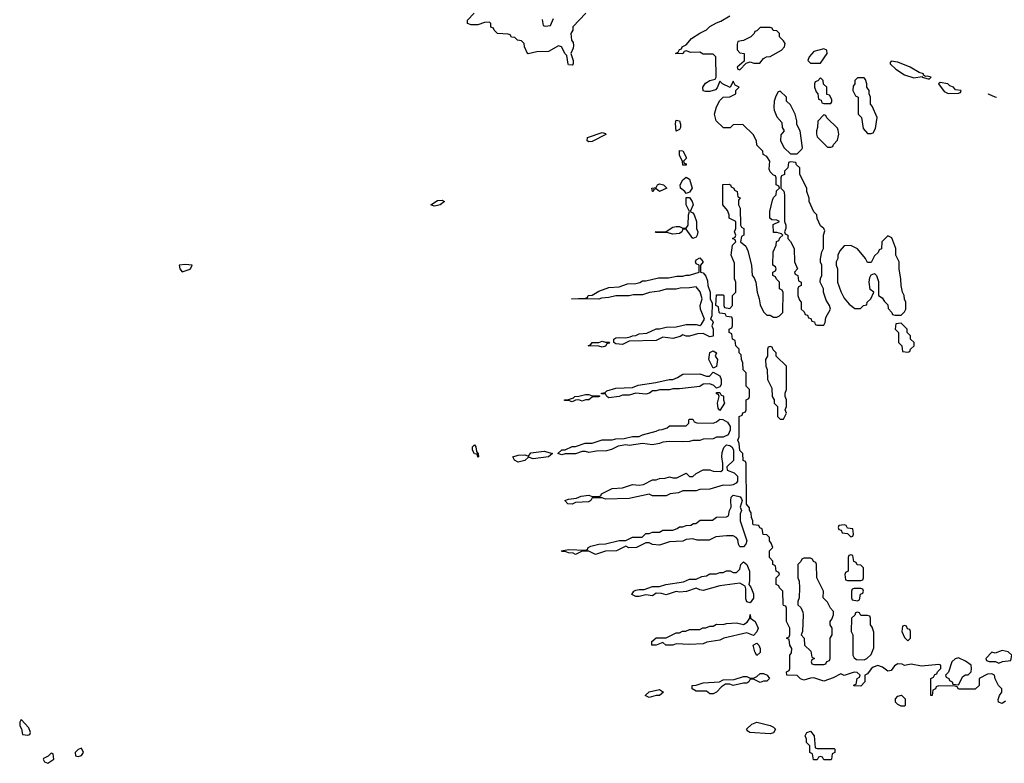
# Model space of a CAD drawing. Header units: inches. Extents: x 2722057 to 2913084, y 892730 to 1030005.
# Tile 147 of 231: x 2831722 to 2837583, y 971446 to 975872. Entities that reach past the tile are written whole.
import ezdxf

# ---------------------------------------------------------------- set-up
doc = ezdxf.new("R2010")
doc.units = ezdxf.units.IN
doc.header["$MEASUREMENT"] = 0
doc.layers.add('C8937', color=7, linetype='Continuous')

msp = doc.modelspace()

# ---------------------------------------------------------------- linework, layer by layer
at = {"layer": 'C8937', "color": 2}
for points, elevation in [([(2835092, 975910), (2835014, 975830), (2835014, 975810), (2835002, 975790), (2835006, 975750), (2835016, 975736), (2835018.8, 975718.8), (2835016.8, 975703.2), (2835002, 975670), (2835016, 975630), (2835016, 975610), (2835010, 975602), (2834990, 975604), (2834987.7, 975607.7), (2834979, 975659), (2834970, 975668), (2834948, 975710), (2834930, 975717.2), (2834870, 975682.7), (2834799.8, 975680.2), (2834749.1, 975669.1), (2834746, 975670), (2834728, 975710), (2834726, 975730), (2834710, 975746), (2834686, 975750), (2834670, 975766), (2834650, 975768), (2834642, 975782), (2834630, 975786), (2834566, 975790), (2834546, 975810), (2834542, 975822), (2834527.3, 975827.3), (2834526, 975850), (2834518, 975858), (2834490, 975855.3), (2834450, 975842), (2834410, 975842), (2834388.7, 975848.7), (2834388.4, 975868.4), (2834428, 975910)], 6), ([(2837590, 971815.3), (2837570, 971801.2), (2837549.3, 971809.3), (2837546, 971826), (2837554, 971850), (2837568.7, 971870), (2837568, 971890), (2837548, 971910), (2837528.4, 971948.4), (2837526, 971970), (2837510, 971978), (2837483.6, 971976.4), (2837434, 971950), (2837434, 971910), (2837410, 971888), (2837310, 971888), (2837302, 971902), (2837290, 971906), (2837192.7, 971907.3), (2837178, 971902), (2837174, 971890), (2837158, 971882), (2837154, 971850), (2837146, 971850), (2837146, 971950), (2837162, 971958), (2837170, 971974), (2837182, 971978), (2837186, 971990), (2837206, 972010), (2837206, 972030), (2837193.6, 972033.6), (2837090, 972024), (2837030, 972035.3), (2836990, 972028), (2836976.4, 972036.4), (2836950, 972038), (2836930, 972026), (2836910, 971998), (2836890, 971995.3), (2836858, 972018), (2836830, 972028.7), (2836802, 972018), (2836790, 972008), (2836770, 971978), (2836754, 971970), (2836754, 971930), (2836730, 971906), (2836688, 971908), (2836690, 971914), (2836702, 971918), (2836708.4, 971951.6), (2836722, 971958), (2836726, 971970), (2836707.3, 971987.3), (2836690, 971988), (2836630, 971968.7), (2836610, 971978), (2836565.4, 971954.6), (2836510, 971935.3), (2836450, 971954), (2836430, 971953.2), (2836390, 971941.2), (2836369.3, 971949.3), (2836350, 971968.7), (2836288, 971970), (2836286, 971990), (2836302, 971998), (2836306, 972010), (2836306, 972090), (2836316.4, 972103.6), (2836318, 972130), (2836306, 972150), (2836302, 972182), (2836286, 972190), (2836302, 972198), (2836306, 972210), (2836306, 972250), (2836286, 972290), (2836286, 972370), (2836282, 972382), (2836270, 972386), (2836267.3, 972392.7), (2836266, 972470), (2836246, 972490), (2836242, 972502), (2836226, 972510), (2836226, 972550), (2836246, 972570), (2836242, 972582), (2836226, 972590), (2836222, 972622), (2836206, 972630), (2836206, 972650), (2836186, 972670), (2836186, 972710), (2836206, 972730), (2836196.4, 972756.4), (2836186, 972770), (2836186, 972790), (2836170, 972806), (2836147.3, 972807.3), (2836142, 972842), (2836127.3, 972847.3), (2836122, 972862), (2836090, 972866), (2836086, 972870), (2836086, 972890), (2836078, 972910), (2836076.4, 972936.4), (2836067.3, 972952.7), (2836067.3, 972967.3), (2836048.4, 972988.4), (2836046, 973230), (2836042, 973242), (2836028.4, 973248.4), (2836026, 973290), (2836008.4, 973308.4), (2836006, 973350), (2835998, 973370), (2836006, 973390), (2836006, 973510), (2836022, 973518), (2836027.3, 973532.7), (2836042, 973538), (2836046, 973550), (2836046, 973610), (2836062, 973618), (2836066, 973630), (2836066, 973670), (2836046, 973690), (2836046, 973770), (2836028.4, 973788.4), (2836026, 973830), (2836018, 973850), (2836016.4, 973876.4), (2836006, 973890), (2836006, 973910), (2835986, 973930), (2835982, 973962), (2835966, 973970), (2835962, 974002), (2835946, 974010), (2835946, 974030), (2835962, 974038), (2835966, 974050), (2835966, 974090), (2835962, 974102), (2835930, 974106), (2835922, 974122), (2835890, 974126), (2835886, 974130), (2835882, 974162), (2835866, 974170), (2835870, 974234), (2835910, 974234), (2835914, 974230), (2835914, 974170), (2835918, 974158), (2835950, 974154), (2835966, 974170), (2835966, 974230), (2835986, 974250), (2835986, 974310), (2835978, 974330), (2835976.4, 974423.6), (2835958, 974470), (2835966, 974530), (2835986, 974550), (2835982, 974562), (2835966, 974570), (2835982, 974578), (2835986, 974590), (2835978, 974610), (2835986, 974630), (2835986, 974670), (2835946, 974690), (2835946, 974710), (2835936.4, 974736.4), (2835908, 974770), (2835908.4, 974891.6), (2835947.3, 974892.7), (2835954, 974890), (2835958, 974878), (2835974, 974870), (2835978, 974858), (2835994, 974850), (2835998, 974818), (2836011.6, 974811.6), (2836002, 974798), (2836002, 974770), (2836012, 974750), (2836014, 974650), (2836018, 974638), (2836032, 974630), (2836032, 974590), (2836018, 974582), (2836014, 974550), (2836044.7, 974524.7), (2836056.9, 974496.9), (2836078, 974410), (2836082, 974350), (2836095.3, 974335.3), (2836104.7, 974310), (2836111.3, 974250), (2836124.7, 974210), (2836130, 974174), (2836150, 974134), (2836170, 974114), (2836190, 974114), (2836210, 974102), (2836230, 974102), (2836246, 974110), (2836266, 974130), (2836267.3, 974247.3), (2836262, 974262), (2836246, 974270), (2836246, 974310), (2836227.3, 974327.3), (2836222, 974342), (2836206, 974350), (2836206, 974370), (2836222, 974378), (2836226, 974390), (2836222, 974402), (2836206, 974410), (2836208, 974490), (2836226, 974530), (2836227.3, 974552.7), (2836242, 974558), (2836247.3, 974572.7), (2836266, 974590), (2836258, 974598), (2836230, 974606), (2836210, 974606), (2836207.3, 974652.7), (2836246, 974670), (2836230, 974678), (2836200.4, 974680.4), (2836188, 974690), (2836188, 974730), (2836203.1, 974796.9), (2836210, 974814), (2836226, 974830), (2836227.3, 974852.7), (2836246, 974870), (2836242, 974882), (2836226, 974890), (2836226, 974930), (2836222, 974942), (2836210, 974946), (2836190, 974966), (2836183.1, 974983.1), (2836188, 975030), (2836170, 975058), (2836148, 975070), (2836146, 975090), (2836110, 975126), (2836108, 975150), (2836088.4, 975188.4), (2836027.3, 975247.3), (2835970, 975246), (2835951.6, 975228.4), (2835911.6, 975228.4), (2835868, 975270), (2835858, 975310), (2835870, 975354), (2835890, 975392), (2835909, 975411), (2835950, 975412), (2835986, 975430), (2835986, 975450), (2836006, 975470), (2835982, 975482), (2835970, 975506), (2835952, 975468), (2835906, 975490), (2835890, 975506), (2835874, 975466), (2835864.5, 975455.5), (2835830, 975443.7), (2835803.7, 975443.7), (2835790, 975448.7), (2835789.2, 975470), (2835805.1, 975494.9), (2835830, 975511), (2835862, 975518), (2835868, 975530), (2835866, 975650), (2835850, 975666), (2835790, 975666), (2835770, 975678), (2835716.4, 975676.4), (2835690, 975686), (2835678, 975682), (2835670, 975668), (2835626, 975670), (2835642, 975678), (2835650, 975694), (2835662, 975698), (2835666, 975710), (2835690, 975722), (2835720.9, 975759.1), (2835770, 975792), (2835810, 975812), (2835830, 975832), (2835870, 975854), (2835896.4, 975863.6), (2835950, 975894)], 6), ([(2834832.7, 975872.7), (2834838, 975838), (2834850, 975834), (2834882, 975838), (2834900.4, 975879.6)], 6), ([(2837537.3, 975409.8), (2837528.7, 975410), (2837490, 975429.5), (2837489.2, 975430.6)], 2)]:
    msp.add_lwpolyline(points, dxfattribs=dict(at, elevation=elevation))
for points, elevation in [([(2836190, 975826), (2836130, 975826), (2836110, 975806), (2836098, 975802), (2836094, 975790), (2836074, 975770), (2836030, 975748), (2835998, 975742), (2835992.7, 975727.3), (2835992.7, 975692.7), (2836010, 975674), (2836034, 975670), (2836034, 975626), (2835994, 975590), (2835998, 975578), (2836010, 975574), (2836046, 975614), (2836070, 975622), (2836092.7, 975612.7), (2836127.3, 975612.7), (2836150, 975642), (2836168.4, 975651.6), (2836190, 975652), (2836258, 975690), (2836275.3, 975710), (2836278, 975730), (2836270, 975746), (2836246, 975770), (2836246, 975790), (2836230, 975806), (2836207.3, 975807.3), (2836202, 975822)], 6), ([(2836510, 975698), (2836450, 975682), (2836422, 975650), (2836414, 975630), (2836430, 975614), (2836490, 975614), (2836528, 975670), (2836526, 975690)], 6), ([(2836910, 975626), (2836903.6, 975616.4), (2836904.7, 975610), (2836938, 975578), (2836990, 975544.7), (2837045.4, 975525.4), (2837094, 975534), (2837094, 975530), (2837130, 975521), (2837139, 975521), (2837148, 975530), (2837123.5, 975536.5), (2837114.6, 975534.6), (2837102, 975542), (2837102, 975550), (2837077, 975557), (2837024, 975590), (2836950, 975618.4)], 6), ([(2836490, 975526), (2836472.7, 975507.3), (2836458, 975502), (2836454, 975490), (2836454, 975470), (2836463.6, 975443.6), (2836474, 975430), (2836478, 975398), (2836492.7, 975392.7), (2836498, 975378), (2836510, 975374), (2836550, 975374), (2836556.4, 975383.6), (2836556.4, 975396.4), (2836542, 975422), (2836527.3, 975427.3), (2836526, 975470), (2836507.3, 975487.3), (2836506, 975510)], 6), ([(2836750, 975526), (2836710, 975526), (2836694, 975510), (2836694, 975490), (2836683.6, 975476.4), (2836682, 975450), (2836698, 975418), (2836714, 975410), (2836714, 975310), (2836734, 975290), (2836743.6, 975223.6), (2836770, 975194), (2836790, 975194), (2836802, 975198), (2836816.4, 975223.6), (2836826, 975290), (2836796.4, 975356.4), (2836786, 975370), (2836786, 975410), (2836778, 975430), (2836778, 975450), (2836766, 975470), (2836766, 975490), (2836756.4, 975516.4)], 6), ([(2837202, 975498), (2837192, 975490), (2837225.4, 975445.4), (2837250, 975432), (2837310, 975434), (2837322, 975438), (2837326, 975450), (2837293.6, 975453.6), (2837282, 975470), (2837259.3, 975479.3), (2837248, 975490)], 6), ([(2836250, 975446), (2836238, 975442), (2836223.6, 975416.4), (2836212.7, 975387.3), (2836212, 975350), (2836212.7, 975332.7), (2836230, 975294), (2836259.6, 975259.6), (2836262, 975230), (2836272, 975210), (2836252.7, 975187.3), (2836252, 975150), (2836272, 975110), (2836310, 975074), (2836350, 975074), (2836379, 975101), (2836382, 975110), (2836368, 975210), (2836348.4, 975248.4), (2836348, 975270), (2836338, 975310), (2836322, 975342), (2836310, 975366), (2836287.3, 975387.3), (2836286, 975410)], 6), ([(2836510, 975306), (2836472.7, 975267.3), (2836472, 975230), (2836464.7, 975210), (2836466, 975190), (2836470, 975174), (2836530, 975114), (2836550, 975114), (2836562, 975118), (2836566, 975130), (2836590, 975154), (2836598, 975190), (2836594.6, 975214.6), (2836590, 975226), (2836527.3, 975287.3), (2836522, 975302)], 6), ([(2835630, 975208), (2835625.4, 975254.6), (2835630, 975274), (2835650.4, 975270.4), (2835656, 975250), (2835656, 975230), (2835650, 975218)], 6), ([(2835110, 975145.1), (2835101.2, 975150), (2835102.7, 975170), (2835190, 975201), (2835210, 975194), (2835210.4, 975189.6), (2835130, 975147.3)], 6), ([(2835670, 975006), (2835668.7, 975028.7), (2835650, 975066), (2835650, 975094), (2835670, 975092), (2835690, 975054), (2835690, 975046), (2835674, 975030), (2835678, 975018), (2835690, 975014), (2835690, 975006)], 6), ([(2836310, 975026), (2836298, 975022), (2836294, 974990), (2836274, 974970), (2836274, 974950), (2836258, 974942), (2836254, 974930), (2836254, 974870), (2836271.6, 974851.6), (2836274, 974830), (2836274, 974670), (2836282, 974650), (2836282, 974630), (2836274, 974610), (2836278, 974598), (2836294, 974590), (2836294, 974570), (2836311.6, 974551.6), (2836332, 974510), (2836334, 974430), (2836352, 974390), (2836334, 974370), (2836338, 974358), (2836354, 974350), (2836358, 974318), (2836374, 974310), (2836374, 974290), (2836358, 974282), (2836354, 974270), (2836354, 974230), (2836363.6, 974203.6), (2836374, 974190), (2836374, 974150), (2836392.7, 974132.7), (2836398, 974118), (2836412.7, 974112.7), (2836418, 974098), (2836432.7, 974092.7), (2836438, 974078), (2836452.7, 974072.7), (2836458, 974058), (2836470, 974054), (2836510, 974054), (2836518, 974070), (2836520.4, 974099.6), (2836548, 974150), (2836542, 974170), (2836523.1, 974203.1), (2836508, 974250), (2836508, 974270), (2836488, 974310), (2836488.4, 974331.6), (2836498, 974350), (2836498, 974410), (2836488.4, 974428.4), (2836488.4, 974448.4), (2836498, 974490), (2836508, 974510), (2836508, 974590), (2836514.6, 974614.6), (2836508.4, 974628.4), (2836490, 974646), (2836468.9, 974688.9), (2836468, 974710), (2836449.1, 974729.1), (2836422, 974790), (2836422, 974810), (2836408, 974850), (2836408, 974870), (2836366, 974950), (2836366, 974990), (2836347.3, 975007.3), (2836342, 975022)], 6), ([(2835530, 974849.2), (2835510, 974866), (2835498, 974862), (2835494, 974850), (2835488.7, 974848.7), (2835486, 974870), (2835510, 974874), (2835518, 974890), (2835530, 974894.8), (2835554, 974890), (2835574, 974870)], 6), ([(2835690, 974838), (2835682, 974850), (2835655.3, 974870), (2835654, 974890), (2835670, 974918), (2835690, 974934), (2835710, 974922), (2835726, 974870), (2835710, 974846)], 6), ([(2834190, 974762.9), (2834168.7, 974770), (2834210, 974795.3), (2834237.5, 974797.5), (2834250.6, 974790.6), (2834224.7, 974770), (2834210, 974766.3)], 6), ([(2835730, 974568.7), (2835690, 974626), (2835670, 974626), (2835664.7, 974610), (2835650, 974599), (2835610, 974595.3), (2835574, 974606), (2835510, 974606), (2835506, 974610), (2835570, 974612), (2835610, 974638), (2835630, 974641), (2835650, 974641), (2835670, 974631.3), (2835690, 974632), (2835702, 974650), (2835702.7, 974710), (2835709, 974730), (2835689.3, 974769.3), (2835690, 974814), (2835710, 974814), (2835724.7, 974790), (2835730.8, 974769.2), (2835714, 974730), (2835730, 974722), (2835738, 974710), (2835750.6, 974670.6), (2835751, 974630), (2835758.8, 974610), (2835756, 974590), (2835750, 974578)], 6), ([(2836890, 974586), (2836854, 974550), (2836852.7, 974507.3), (2836838, 974502), (2836832.7, 974487.3), (2836810, 974466), (2836790, 974426), (2836770, 974426), (2836758, 974450), (2836710, 974508), (2836670, 974528), (2836630, 974526), (2836603.6, 974496.4), (2836592, 974470), (2836592, 974450), (2836582, 974430), (2836582, 974410), (2836591.3, 974390), (2836591.3, 974310), (2836610, 974254), (2836630, 974214), (2836659.6, 974179.6), (2836692.7, 974152.7), (2836727.3, 974152.7), (2836746, 974170), (2836766, 974174), (2836768, 974190), (2836788, 974210), (2836806, 974250), (2836785.2, 974265.2), (2836779.3, 974310), (2836782.7, 974337.3), (2836790, 974354), (2836810, 974362), (2836822, 974350), (2836834.4, 974314.4), (2836834, 974230), (2836856.9, 974216.9), (2836870, 974194), (2836890, 974174), (2836892.7, 974152.7), (2836914, 974130), (2836918, 974118), (2836932.7, 974112.7), (2836970, 974114), (2836990, 974134), (2836998, 974150), (2836998, 974190), (2836988.4, 974208.4), (2836988, 974230), (2836978, 974250), (2836968.7, 974290), (2836968.4, 974328.4), (2836958, 974390), (2836958, 974430), (2836938, 974470), (2836938, 974510), (2836914.6, 974574.6)], 6), ([(2835830, 973984), (2835790, 974004), (2835756.9, 974003.1), (2835710, 973989), (2835689.1, 973989.1), (2835670, 973995.3), (2835654, 973986), (2835610, 973974), (2835550, 973982), (2835510, 973962), (2835350, 973958), (2835330, 973949), (2835310, 973939), (2835270, 973942), (2835258, 973950), (2835258, 973970), (2835270, 973978), (2835290, 973981), (2835330, 973978), (2835356.4, 973983.6), (2835370, 973991.3), (2835390, 973992), (2835410, 974002), (2835454.6, 974005.4), (2835510, 974032), (2835530, 974032), (2835570, 974042), (2835630, 974044.7), (2835690, 974058), (2835750, 974058), (2835770, 974052), (2835780.4, 974059.6), (2835798, 974090), (2835774, 974150), (2835773.2, 974170), (2835784, 974210), (2835773.2, 974253.2), (2835750, 974282), (2835710, 974275.3), (2835654.6, 974274.6), (2835630, 974268.7), (2835571.1, 974268.9), (2835530, 974255.3), (2835471.6, 974248.4), (2835430, 974235.3), (2835374.6, 974234.6), (2835350, 974229), (2835270, 974229), (2835230, 974219), (2835184.7, 974215.3), (2835168.9, 974208.9), (2835006, 974210), (2835090, 974214), (2835102, 974218), (2835106, 974230), (2835130, 974232), (2835170, 974256), (2835230, 974278.8), (2835290, 974282), (2835340.2, 974299.8), (2835390, 974301), (2835412.9, 974307.1), (2835430, 974318), (2835450, 974318), (2835524.7, 974335.3), (2835584.7, 974335.3), (2835634.6, 974345.4), (2835670, 974344.7), (2835690, 974351.3), (2835710, 974351.3), (2835766, 974370), (2835766, 974410), (2835750, 974418), (2835746, 974430), (2835750, 974442), (2835770, 974454), (2835791.3, 974430), (2835774, 974410), (2835774, 974370), (2835790, 974364.7), (2835806.4, 974346.4), (2835817.3, 974317.3), (2835818.8, 974290), (2835832, 974250), (2835832, 974210), (2835844.7, 974184.7), (2835842, 974110), (2835834, 974090), (2835843.6, 974083.6), (2835851.3, 974070), (2835842, 974050), (2835851, 974031), (2835851, 973989)], 6), ([(2832710, 974414.3), (2832671.3, 974410), (2832676, 974390), (2832690, 974371.3), (2832730, 974384.7), (2832738, 974390), (2832748, 974410)], 10), ([(2836970, 974066), (2836938, 974062), (2836934, 974030), (2836954, 974010), (2836954, 973950), (2836974, 973930), (2836978, 973898), (2837010, 973894), (2837022, 973898), (2837026, 973910), (2837046, 973930), (2837046, 973950), (2837026, 973970), (2837026, 973990), (2837006, 974010), (2837006, 974030)], 6), ([(2835210, 973952), (2835232.7, 973952.7), (2835230, 973946), (2835218, 973942), (2835210, 973928.7), (2835190, 973922), (2835170, 973928.7), (2835106, 973930), (2835122, 973938), (2835130, 973951.3), (2835170, 973951.3), (2835190, 973958)], 6), ([(2835850, 973798), (2835825.2, 973850), (2835830, 973892), (2835850, 973902), (2835871, 973890), (2835862, 973870), (2835876, 973850), (2835870, 973808)], 6), ([(2836190, 973926), (2836178, 973922), (2836174, 973910), (2836174, 973870), (2836162, 973850), (2836164.7, 973810), (2836172, 973790), (2836174, 973730), (2836199.6, 973679.6), (2836202, 973630), (2836214, 973610), (2836214, 973590), (2836234, 973570), (2836234, 973510), (2836250, 973494), (2836270, 973494), (2836286, 973530), (2836278, 973550), (2836286, 973570), (2836286, 973610), (2836278, 973630), (2836278, 973650), (2836286, 973670), (2836286, 973810), (2836226, 973870), (2836226, 973890), (2836207.3, 973907.3), (2836202, 973922)], 6), ([(2835870, 973678), (2835855.1, 973695.1), (2835830, 973704), (2835790, 973702), (2835770, 973688.7), (2835650, 973675.3), (2835610, 973675.3), (2835590, 973669), (2835530, 973668.7), (2835510, 973662), (2835490, 973662), (2835470.7, 973649.3), (2835450, 973644), (2835390, 973648.7), (2835350, 973638), (2835310, 973638), (2835290, 973629), (2835230, 973622), (2835218, 973630), (2835210, 973646), (2835186, 973646), (2835186, 973650), (2835207.3, 973652.7), (2835218, 973662), (2835270, 973678), (2835370, 973682), (2835403.1, 973696.9), (2835508.4, 973711.6), (2835588.9, 973731.1), (2835610, 973731.3), (2835638, 973742), (2835670, 973762), (2835770, 973764.7), (2835810, 973751), (2835828.9, 973751.1), (2835850, 973774), (2835890, 973751.3), (2835898.8, 973730), (2835898.8, 973701.2), (2835890, 973686)], 6), ([(2835890, 973546), (2835880.4, 973560.4), (2835875.3, 973590), (2835886, 973630), (2835882, 973642), (2835870, 973646), (2835870, 973654), (2835890, 973654), (2835898, 973638), (2835910, 973634), (2835910.9, 973630.9), (2835911.3, 973610), (2835918, 973590)], 6), ([(2835130, 973634), (2835174, 973634), (2835174, 973630), (2835167.3, 973627.3), (2835130, 973626), (2835110, 973608.7), (2835090, 973608.7), (2835070, 973602), (2835050, 973608.7), (2835031.6, 973608.4), (2835010, 973598), (2834990, 973606), (2834966, 973606), (2834966, 973610), (2834988.7, 973611.3), (2835018, 973622), (2835026, 973630), (2835050, 973631.3), (2835090, 973642), (2835110, 973642)], 6), ([(2835670, 973359), (2835590, 973362), (2835550, 973358), (2835531.1, 973348.9), (2835490, 973341.2), (2835430, 973348.7), (2835350, 973338), (2835330, 973342), (2835285.4, 973334.6), (2835245.4, 973314.6), (2835214.4, 973305.6), (2835155.3, 973304.7), (2835110, 973295.3), (2835090, 973302), (2835070, 973302), (2835030, 973288), (2834970, 973288), (2834950, 973282), (2834926, 973290), (2834950, 973312), (2834970, 973312), (2835010, 973331.3), (2835030, 973331.3), (2835088.9, 973351.1), (2835130, 973351.3), (2835190, 973372), (2835250, 973372), (2835270, 973378), (2835320.4, 973379.6), (2835370, 973392), (2835410, 973392), (2835430, 973402), (2835510, 973422), (2835528.4, 973431.6), (2835547.3, 973432.7), (2835576.4, 973443.6), (2835590, 973454), (2835690, 973454), (2835706, 973470), (2835706, 973490), (2835710, 973494), (2835730, 973494), (2835738, 973478), (2835752.7, 973472.7), (2835850, 973471.3), (2835870, 973478), (2835890, 973494), (2835907.3, 973492.7), (2835936.3, 973476.3), (2835952, 973450), (2835951.6, 973428.4), (2835938.8, 973401.2), (2835910, 973388), (2835870, 973388), (2835850, 973378), (2835790, 973375.3), (2835770, 973368), (2835730, 973368), (2835710, 973362)], 6), ([(2834450, 973268.7), (2834446, 973286), (2834430, 973288), (2834418, 973310), (2834418, 973330), (2834430, 973342), (2834438, 973330), (2834442, 973302), (2834452, 973288), (2834454, 973270)], 6), ([(2834778, 973258), (2834750, 973268), (2834730, 973249), (2834690, 973239), (2834668, 973250), (2834658, 973270), (2834690, 973281), (2834730, 973282), (2834750, 973274), (2834765.2, 973294.8), (2834844.7, 973304.7), (2834894, 973290), (2834870, 973269.2)], 6), ([(2835950, 973099), (2835910, 973102), (2835830, 973078), (2835770, 973075.3), (2835750, 973068), (2835670, 973068), (2835643.6, 973056.4), (2835594, 973050), (2835570, 973038), (2835490, 973038), (2835470, 973048), (2835350, 973021.2), (2835210, 973018), (2835190, 973026), (2835130, 973026), (2835122, 973010), (2835110, 973002), (2835030, 972998), (2835010, 972988), (2834986, 972990), (2834968, 973010), (2834990, 973018), (2835036.4, 973023.6), (2835064.7, 973035.3), (2835110, 973042), (2835130, 973034), (2835170, 973034), (2835182, 973038), (2835186, 973050), (2835250, 973082), (2835310, 973084.7), (2835370, 973104.7), (2835410, 973102), (2835434.6, 973105.4), (2835490, 973134), (2835510, 973134), (2835530, 973142), (2835563.6, 973143.6), (2835590, 973152), (2835610, 973144.7), (2835634.6, 973145.4), (2835690, 973172), (2835710, 973154), (2835730, 973154), (2835748.4, 973171.6), (2835790, 973192), (2835830, 973192), (2835850, 973184.7), (2835896.4, 973183.6), (2835907.3, 973192.7), (2835908, 973230), (2835902, 973270), (2835904.7, 973295.3), (2835914.6, 973325.4), (2835930, 973342), (2835950, 973338), (2835962, 973330), (2835972, 973312), (2835970.8, 973249.2), (2835932, 973210), (2835934, 973190), (2835974.8, 973174.8), (2835994.8, 973154.8), (2835994.8, 973125.2), (2835986.8, 973113.2), (2835970, 973104)], 6), ([(2836010, 972735.3), (2836001.2, 972750), (2835998, 972778), (2835988, 972790), (2835970, 972799), (2835930, 972799), (2835866.4, 972793.6), (2835826, 972774), (2835754.6, 972774.6), (2835730, 972782), (2835690, 972778), (2835670, 972768.7), (2835590, 972764), (2835530, 972745.2), (2835490, 972749), (2835470, 972758), (2835450, 972758), (2835394, 972730), (2835349.2, 972729.2), (2835330, 972738), (2835274, 972710), (2835210, 972708.7), (2835150, 972689.2), (2835110, 972708), (2835070, 972708), (2835030, 972689), (2835016.4, 972696.4), (2834990, 972698), (2834970, 972706), (2834950, 972706), (2834948, 972710), (2834990, 972718), (2835090, 972714), (2835102, 972718), (2835106, 972730), (2835121.2, 972738.8), (2835170, 972751.3), (2835208.4, 972751.6), (2835290, 972772), (2835330, 972772), (2835370, 972792), (2835427.3, 972792.7), (2835450, 972814), (2835470, 972814), (2835490, 972822), (2835530, 972822), (2835550, 972834), (2835610, 972834), (2835636.4, 972843.6), (2835650, 972854), (2835670, 972854), (2835690, 972862), (2835716.4, 972863.6), (2835732.7, 972872.7), (2835747.3, 972872.7), (2835772.7, 972892.7), (2835847.3, 972892.7), (2835870, 972912), (2835930, 972914), (2835942, 972918), (2835948, 972950), (2835958, 972970), (2835955.3, 973010), (2835958, 973030), (2835963.1, 973036.9), (2835970, 973042), (2835996.9, 973036.9), (2836012, 973032), (2836019.6, 973019.6), (2836022, 973010), (2836012, 972970), (2836018, 972950), (2836012, 972930), (2836012, 972890), (2836051, 972770), (2836044.7, 972750), (2836030, 972735.3)], 6), ([(2836630, 972866), (2836598, 972862), (2836594, 972850), (2836598, 972838), (2836612.7, 972832.7), (2836618, 972818), (2836650, 972814), (2836670, 972794), (2836682, 972798), (2836686, 972810), (2836682, 972842), (2836650, 972846), (2836642, 972862)], 6), ([(2836430, 972666), (2836390, 972666), (2836378, 972662), (2836372.7, 972647.3), (2836354, 972630), (2836354, 972550), (2836362, 972530), (2836364.7, 972490), (2836362, 972430), (2836354, 972410), (2836354, 972390), (2836372.7, 972372.7), (2836384.7, 972344.7), (2836386, 972330), (2836382, 972230), (2836374, 972210), (2836391.6, 972191.6), (2836394, 972150), (2836432.7, 972112.7), (2836438, 972078), (2836454, 972070), (2836438, 972062), (2836434, 972050), (2836438, 972038), (2836450, 972034), (2836510, 972034), (2836522, 972038), (2836527.3, 972052.7), (2836542, 972058), (2836546, 972070), (2836546, 972190), (2836558, 972210), (2836558, 972250), (2836546, 972270), (2836546, 972290), (2836556.4, 972303.6), (2836566, 972330), (2836566, 972350), (2836548.4, 972368.4), (2836530, 972406), (2836506, 972430), (2836508, 972470), (2836468, 972550), (2836466, 972630), (2836462, 972642), (2836447.3, 972647.3), (2836442, 972662)], 6), ([(2836670, 972686), (2836658, 972682), (2836654, 972670), (2836654, 972590), (2836638, 972582), (2836634, 972570), (2836638, 972538), (2836650, 972534), (2836730, 972534), (2836742, 972538), (2836746, 972550), (2836746, 972610), (2836730, 972626), (2836707.3, 972627.3), (2836702, 972642), (2836687.3, 972647.3), (2836682, 972682)], 6), ([(2836070, 972402), (2836050, 972408), (2836044.5, 972424.5), (2836045.2, 972485.2), (2836040.4, 972500.4), (2836010, 972519), (2835890, 972502), (2835790, 972475.3), (2835770, 972478), (2835750, 972488), (2835690.9, 972469.1), (2835650, 972465.2), (2835630, 972469), (2835570.7, 972449.3), (2835543.6, 972456.4), (2835510, 972458), (2835490, 972442), (2835450, 972448), (2835410, 972438), (2835390, 972438), (2835366, 972450), (2835378, 972470), (2835390, 972476), (2835410, 972481), (2835440.4, 972479.6), (2835490, 972498), (2835530, 972498), (2835568.9, 972511.1), (2835673.6, 972526.4), (2835710, 972542), (2835750, 972542), (2835783.1, 972556.9), (2835810, 972562), (2835830, 972574), (2835870, 972574), (2835890, 972582), (2835910, 972582), (2835930, 972592), (2835951.6, 972591.6), (2835970, 972582), (2835990, 972582), (2836010, 972602), (2836015.3, 972630), (2836030, 972644.7), (2836051.3, 972630), (2836066, 972590), (2836067.1, 972532.9), (2836062, 972510), (2836074, 972494), (2836090, 972454), (2836090, 972428)], 6), ([(2836730, 972486), (2836690, 972486), (2836678, 972482), (2836674, 972470), (2836674, 972430), (2836678, 972418), (2836710, 972414), (2836722, 972418), (2836727.3, 972452.7), (2836742, 972458), (2836746, 972470), (2836742, 972482)], 6), ([(2836090, 972206), (2836050, 972222), (2835914, 972190), (2835890, 972179), (2835812.7, 972167.3), (2835790, 972158), (2835710, 972153.2), (2835630, 972158), (2835610, 972148.7), (2835568.9, 972148.9), (2835550, 972166), (2835511.1, 972148.9), (2835488.9, 972148.9), (2835486, 972150), (2835486, 972170), (2835510, 972192), (2835570, 972192), (2835630, 972222), (2835650, 972222), (2835668.4, 972231.6), (2835687.3, 972232.7), (2835710, 972242), (2835770, 972242), (2835788.4, 972251.6), (2835807.3, 972252.7), (2835830, 972262), (2835850, 972262), (2835870, 972274), (2835910, 972272), (2835930, 972278), (2835990, 972282), (2836030, 972272), (2836053.2, 972286.8), (2836068, 972310), (2836070, 972332), (2836072, 972310), (2836101, 972290), (2836118.8, 972250), (2836110, 972228)], 6), ([(2836710, 972346), (2836698, 972342), (2836692.7, 972327.3), (2836674, 972310), (2836672, 972230), (2836682, 972210), (2836682, 972090), (2836690, 972074), (2836703.6, 972063.6), (2836750, 972062), (2836766, 972070), (2836790, 972094), (2836807.3, 972132.7), (2836807.3, 972227.3), (2836796.4, 972256.4), (2836786, 972270), (2836786, 972310), (2836782, 972322), (2836770, 972326), (2836730, 972326), (2836722, 972342)], 6), ([(2836990, 972266), (2836978, 972262), (2836974, 972230), (2836990, 972194), (2837010, 972174), (2837026, 972190), (2837026, 972230), (2837022, 972242), (2837007.3, 972247.3), (2837002, 972262)], 6), ([(2836110, 972088), (2836099, 972110), (2836088.7, 972150), (2836110, 972162), (2836122, 972150), (2836131, 972130), (2836130, 972106)], 6), ([(2837310, 972074), (2837290, 972068.7), (2837271.3, 972050), (2837251.6, 971988.4), (2837234, 971970), (2837238, 971958), (2837254, 971950), (2837258, 971938), (2837274, 971930), (2837278, 971918), (2837310, 971914), (2837336.4, 971963.6), (2837352, 971972), (2837368, 971972), (2837386, 971990), (2837388, 972010), (2837386, 972030), (2837353.2, 972053.2)], 6), ([(2837570, 972118), (2837530, 972102), (2837510, 972108), (2837474, 972070), (2837478, 972058), (2837492.7, 972052.7), (2837531.1, 972051.1), (2837550, 972042), (2837572.7, 972052.7), (2837622, 972058), (2837628, 972090), (2837606, 972110)], 6), ([(2836130, 971926), (2836090, 971946), (2836070, 971946), (2836062, 971930), (2836050, 971922), (2836030, 971922), (2835970, 971908.7), (2835950, 971918), (2835923.6, 971916.4), (2835899.8, 971900.2), (2835870, 971869), (2835850, 971859), (2835830, 971859), (2835810, 971875.3), (2835750, 971875.3), (2835726, 971890), (2835726, 971910), (2835748.4, 971911.6), (2835790, 971924.7), (2835888.4, 971931.6), (2835910, 971942), (2835974.6, 971945.4), (2836030, 971962), (2836050, 971962), (2836070, 971952), (2836090, 971952), (2836110, 971962), (2836130, 971981), (2836150, 971981), (2836170.9, 971970.9), (2836184.7, 971950), (2836170, 971935.3), (2836150, 971934)], 6), ([(2835470, 971838), (2835446, 971850), (2835470, 971872), (2835530, 971884.7), (2835554, 971870), (2835530, 971849.3), (2835510.8, 971849.2)], 6), ([(2836970, 971786), (2836950, 971795.3), (2836935.3, 971810), (2836935.3, 971830), (2836950, 971844.7), (2836970.8, 971850.8), (2836994, 971830), (2836994, 971790), (2836990, 971786)], 6), ([(2831730, 971706), (2831722, 971690), (2831722, 971670), (2831732, 971652), (2831738, 971618), (2831770, 971614), (2831782, 971618), (2831786, 971630), (2831776.4, 971656.4)], 10), ([(2836190, 971622), (2836069.1, 971629.1), (2836056.4, 971636.4), (2836048, 971650), (2836080.2, 971679.8), (2836110, 971691.3), (2836190, 971672), (2836210, 971662), (2836222, 971650), (2836210, 971628)], 6), ([(2836470, 971534), (2836570, 971534), (2836574, 971530), (2836574, 971510), (2836558, 971502), (2836554, 971470), (2836550, 971466), (2836510, 971466), (2836502, 971482), (2836490, 971486), (2836478, 971482), (2836470, 971466), (2836447.3, 971467.3), (2836442, 971502), (2836426, 971510), (2836426, 971550), (2836406, 971570), (2836406, 971590), (2836398, 971610), (2836408, 971630), (2836430, 971638), (2836451.3, 971610), (2836458, 971538)], 6), ([(2831910, 971506), (2831892, 971488), (2831864.7, 971475.3), (2831862, 971470), (2831870, 971454), (2831890, 971446), (2831926, 971470), (2831922, 971502)], 10), ([(2832090, 971535.3), (2832070, 971528), (2832052, 971510), (2832054, 971490), (2832070, 971486), (2832090, 971492), (2832102, 971510)], 10)]:
    msp.add_lwpolyline(points, close=True, dxfattribs=dict(at, elevation=elevation))

doc.saveas('drawing.dxf')
